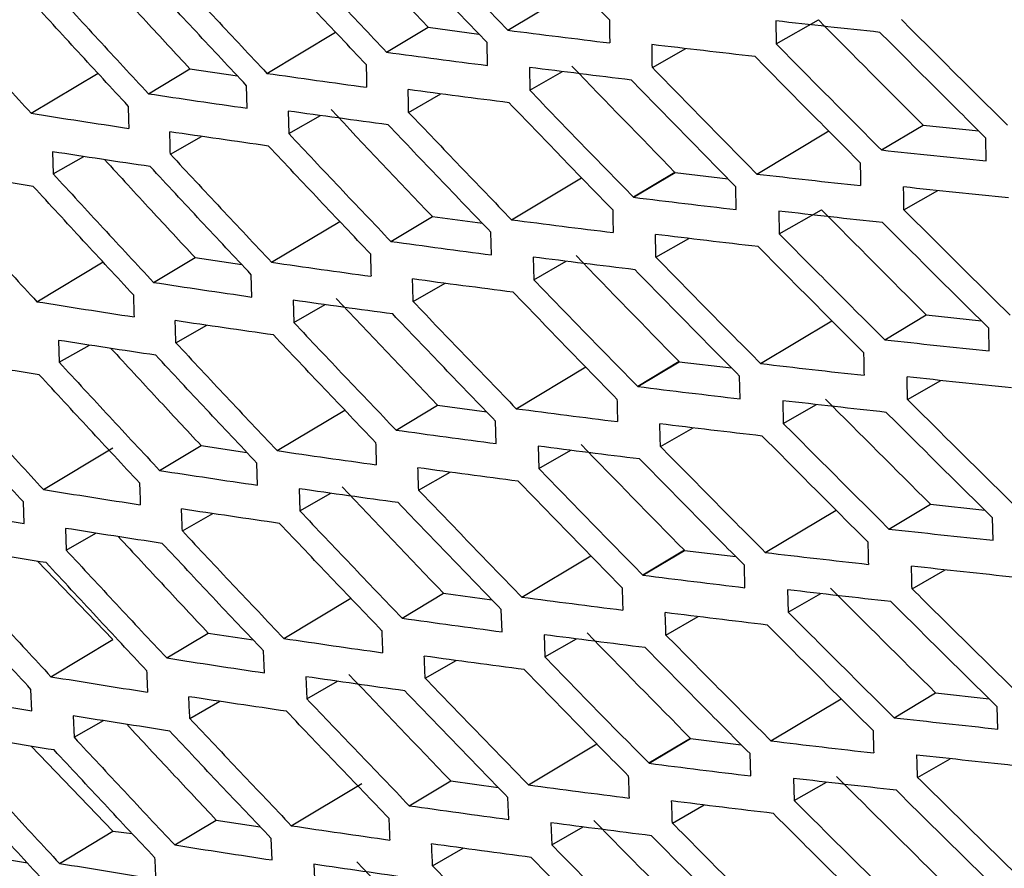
# Model space of a CAD drawing. Header units: millimetres. Extents: x 82 to 1002, y -172 to 1064.
# Tile 136 of 159: x 839.44 to 847.83, y 819.92 to 827.15. Entities that reach past the tile are written whole.
import ezdxf

# ---------------------------------------------------------------- set-up
doc = ezdxf.new("R2010")
doc.units = ezdxf.units.MM

msp = doc.modelspace()

# ---------------------------------------------------------------- linework, layer by layer
at = {"color": 7, "linetype": 'Continuous', "lineweight": 25}
for p, q in [((843.5986, 827.0616), (844.2003, 827.4221)), ((845.8824, 827.1406), (845.885, 826.9448)), ((845.885, 826.9448), (846.2447, 827.1501)), ((841.546, 826.6943), (842.132, 827.0453)), ((842.5667, 826.8746), (842.9201, 827.0863)), ((842.9201, 827.0863), (843.3524, 827.0292)), ((843.4259, 826.7613), (843.4225, 826.9558)), ((844.8301, 826.7438), (845.1139, 826.9058)), ((839.5386, 826.354), (840.1078, 826.6949)), ((840.5367, 826.5207), (840.8903, 826.7325)), ((840.8903, 826.7325), (841.2948, 826.6731)), ((843.7824, 826.7444), (843.786, 826.5497)), ((843.786, 826.5497), (844.0658, 826.7095)), ((841.3773, 826.3972), (841.3729, 826.5892)), ((842.754, 826.3619), (843.0295, 826.5192)), ((841.7289, 826.3728), (841.7334, 826.1805)), ((841.7334, 826.1805), (842.0042, 826.3351)), ((845.7206, 825.8367), (846.3328, 826.2034)), ((846.7823, 826.0415), (847.1357, 826.2532)), ((847.1357, 826.2532), (847.611, 826.2033)), ((840.7243, 826.0057), (840.99, 826.1574)), ((847.6741, 825.9479), (847.6716, 826.1428)), ((839.7213, 826.0262), (839.7267, 825.8374)), ((839.7267, 825.8374), (839.9869, 825.9859)), ((845.0229, 825.8506), (844.6695, 825.6389)), ((844.6698, 825.6388), (845.0232, 825.8505)), ((844.6701, 825.6385), (845.0235, 825.8502)), ((845.0235, 825.8502), (845.4753, 825.7964)), ((843.6304, 825.4475), (844.2277, 825.8054)), ((845.5448, 825.5344), (845.5413, 825.729)), ((846.9735, 825.5318), (847.2613, 825.6962)), ((845.9076, 825.5212), (845.9111, 825.3266)), ((845.9111, 825.3266), (846.2708, 825.532)), ((841.5859, 825.0851), (842.1674, 825.4334)), ((842.6025, 825.2629), (842.9559, 825.4746)), ((842.9559, 825.4746), (843.3819, 825.4177)), ((843.4591, 825.1485), (843.4547, 825.3416)), ((844.8603, 825.128), (845.1413, 825.2884)), ((839.5866, 824.7496), (840.1511, 825.0878)), ((840.5806, 824.9139), (840.9342, 825.1258)), ((840.9342, 825.1258), (841.3319, 825.0666)), ((843.8158, 825.1295), (843.8203, 824.9363)), ((843.8203, 824.9363), (844.0973, 825.0944)), ((841.4185, 824.7894), (841.4132, 824.9796)), ((842.7925, 824.7508), (843.065, 824.9063)), ((841.7706, 824.7624), (841.7761, 824.5717)), ((841.7761, 824.5717), (842.0437, 824.7245)), ((845.7523, 824.2226), (846.3602, 824.5867)), ((846.81, 824.425), (847.1634, 824.6367)), ((847.1634, 824.6367), (847.6327, 824.5867)), ((840.7711, 824.3993), (841.0335, 824.5491)), ((847.6993, 824.3302), (847.6959, 824.5239)), ((839.7712, 824.4202), (839.7776, 824.2333)), ((839.7776, 824.2333), (840.0344, 824.3799)), ((843.6702, 823.8383), (844.2631, 824.1934)), ((845.0587, 824.2389), (844.7053, 824.0272)), ((844.7056, 824.0272), (845.059, 824.2389)), ((844.7059, 824.0268), (845.0593, 824.2385)), ((845.0593, 824.2385), (845.5048, 824.1848)), ((845.578, 823.9216), (845.5736, 824.1148)), ((847.0037, 823.916), (847.2887, 824.0787)), ((842.6464, 823.6561), (842.9999, 823.8678)), ((842.9999, 823.8678), (843.419, 823.8111)), ((845.941, 823.9063), (845.9455, 823.7132)), ((845.9455, 823.7132), (846.2272, 823.874)), ((841.6339, 823.4807), (842.2107, 823.8262)), ((843.5003, 823.5406), (843.495, 823.732)), ((844.8989, 823.5169), (845.1768, 823.6756)), ((839.6427, 823.1501), (840.2352, 823.505)), ((840.6327, 823.312), (840.9863, 823.5239)), ((840.9863, 823.5239), (841.3768, 823.4651)), ((843.8575, 823.5191), (843.863, 823.3275)), ((843.863, 823.3275), (844.1367, 823.4838)), ((841.4677, 823.1864), (841.4615, 823.3747)), ((842.8393, 823.1444), (843.1084, 823.298)), ((841.8206, 823.1565), (841.827, 822.9677)), ((841.827, 822.9677), (842.0912, 823.1185)), ((839.4795, 822.8593), (839.4725, 823.0435)), ((846.8458, 822.8134), (847.1992, 823.0251)), ((847.1992, 823.0251), (847.6621, 822.975)), ((840.8262, 822.7976), (841.085, 822.9454)), ((845.7922, 822.6134), (846.3955, 822.9747)), ((847.7325, 822.7174), (847.7281, 822.9096)), ((839.8295, 822.8188), (839.8368, 822.634)), ((839.8368, 822.634), (840.0899, 822.7785)), ((843.7183, 822.234), (844.3064, 822.5863)), ((845.1027, 822.6322), (844.7492, 822.4204)), ((844.7496, 822.4204), (845.103, 822.6321)), ((844.7499, 822.4201), (845.1033, 822.6318)), ((845.1033, 822.6318), (845.5419, 822.5781)), ((839.5934, 822.5389), (840.2352, 821.8719)), ((845.6192, 822.3137), (845.6138, 822.5052)), ((847.0422, 822.3049), (847.3242, 822.4659)), ((842.6985, 822.0542), (843.052, 822.266)), ((843.052, 822.266), (843.4639, 822.2095)), ((845.9827, 822.2959), (845.9882, 822.1044)), ((845.9882, 822.1044), (846.2667, 822.2634)), ((841.6901, 821.8812), (842.2619, 822.2238)), ((843.5496, 821.9376), (843.5433, 822.1271)), ((844.9457, 821.9105), (845.2202, 822.0673)), ((840.6929, 821.715), (841.0466, 821.9269)), ((841.0466, 821.9269), (841.4294, 821.8685)), ((843.9075, 821.9132), (843.914, 821.7235)), ((839.7069, 821.5555), (840.2352, 821.8719)), ((843.914, 821.7235), (844.1842, 821.8778)), ((841.525, 821.5883), (841.5179, 821.7745)), ((842.8944, 821.5427), (843.1599, 821.6943)), ((841.8789, 821.5551), (841.8862, 821.3684)), ((841.8862, 821.3684), (842.1466, 821.5171)), ((839.5448, 821.2661), (839.5369, 821.448)), ((846.8897, 821.2066), (847.2432, 821.4183)), ((847.2432, 821.4183), (847.6993, 821.3682)), ((840.8895, 821.2007), (841.1444, 821.3462)), ((845.8402, 821.009), (846.4388, 821.3675)), ((847.7737, 821.1094), (847.7684, 821.3)), ((839.8961, 821.2219), (839.9042, 821.0394)), ((839.9042, 821.0394), (840.1533, 821.1816)), ((843.7744, 820.6345), (844.3576, 820.9839)), ((845.1548, 821.0303), (844.8013, 820.8185)), ((844.8016, 820.8185), (845.1551, 821.0302)), ((844.802, 820.8182), (845.1555, 821.0299)), ((845.1555, 821.0299), (845.5868, 820.9764)), ((839.5377, 820.9637), (840.2352, 820.2388)), ((845.6684, 820.7107), (845.6621, 820.9003)), ((847.0891, 820.6985), (847.3676, 820.8575)), ((841.7544, 820.2867), (842.3565, 820.6473)), ((842.7588, 820.4572), (843.1123, 820.669)), ((843.1123, 820.669), (843.5165, 820.6129)), ((846.0327, 820.69), (846.0392, 820.5004)), ((846.0392, 820.5004), (846.3141, 820.6574)), ((843.6068, 820.3395), (843.5997, 820.5269)), ((845.0008, 820.3089), (845.2717, 820.4635)), ((840.7612, 820.1228), (841.115, 820.3347)), ((841.115, 820.3347), (841.4897, 820.277)), ((843.9658, 820.3118), (843.9732, 820.1242)), ((839.7793, 819.9658), (840.2352, 820.2388)), ((840.2352, 820.2388), (840.3987, 820.22)), ((843.9732, 820.1242), (844.2396, 820.2763)), ((841.5902, 819.9951), (841.5823, 820.179)), ((842.9577, 819.9458), (843.2193, 820.0951)), ((839.1629, 820.0276), (839.506, 819.9692)), ((841.9455, 819.9582), (841.9537, 819.7738))]:
    msp.add_line(p, q, dxfattribs=at)
for points, knots in [([(844.4639, 827.1489), (844.3166, 827.3008), (844.0221, 827.6046), (843.7294, 827.9095), (843.5831, 828.062)], [0, 0, 0, 0, 0.49989, 1, 1, 1, 1]), ([(842.7237, 827.9777), (842.8691, 827.8247), (843.1598, 827.5188), (843.4524, 827.214), (843.5986, 827.0616)], [0, 0, 0, 0, 0.500227, 1, 1, 1, 1]), ([(843.4225, 826.9558), (843.2764, 827.1082), (842.9842, 827.4132), (842.6939, 827.7192), (842.5486, 827.8723)], [0, 0, 0, 0, 0.4997582, 1, 1, 1, 1]), ([(841.6991, 827.794), (841.8433, 827.6404), (842.1315, 827.3333), (842.4217, 827.0274), (842.5667, 826.8746)], [0, 0, 0, 0, 0.500333, 1, 1, 1, 1]), ([(842.3921, 826.7693), (842.2473, 826.9222), (841.9575, 827.2282), (841.6696, 827.5353), (841.5255, 827.6889)], [0, 0, 0, 0, 0.499659, 1, 1, 1, 1]), ([(840.6859, 827.6168), (840.8289, 827.4627), (841.1146, 827.1546), (841.4023, 826.8477), (841.546, 826.6943)], [0, 0, 0, 0, 0.500407, 1, 1, 1, 1]), ([(840.1178, 827.571), (840.2507, 827.4261), (840.5074, 827.1462), (840.7657, 826.8671), (840.8903, 826.7325)], [0, 0, 0, 0, 0.5177652, 1, 1, 1, 1]), ([(839.6841, 827.4462), (839.8259, 827.2915), (840.1091, 826.9825), (840.3942, 826.6746), (840.5367, 826.5207)], [0, 0, 0, 0, 0.500451, 1, 1, 1, 1]), ([(841.3729, 826.5892), (841.2294, 826.7426), (840.942, 827.0496), (840.6565, 827.3576), (840.5137, 827.5117)], [0, 0, 0, 0, 0.499589, 1, 1, 1, 1]), ([(838.6938, 827.2821), (838.8343, 827.127), (839.1149, 826.8171), (839.3975, 826.5083), (839.5386, 826.354)], [0, 0, 0, 0, 0.500462, 1, 1, 1, 1]), ([(840.3648, 826.4157), (840.2226, 826.5695), (839.9377, 826.8774), (839.6548, 827.1863), (839.5132, 827.3409)], [0, 0, 0, 0, 0.499553, 1, 1, 1, 1]), ([(846.7693, 827.0432), (846.6209, 827.0592), (846.3244, 827.0912), (846.0297, 827.1242), (845.8824, 827.1406)], [0, 0, 0, 0, 0.500253, 1, 1, 1, 1]), ([(846.9515, 827.1524), (847.1016, 827.0024), (847.4019, 826.702), (847.7041, 826.4029), (847.8553, 826.2532)], [0, 0, 0, 0, 0.499674, 1, 1, 1, 1]), ([(843.5986, 827.0616), (843.7429, 827.0433), (844.0313, 827.0067), (844.3217, 826.9713), (844.4669, 826.9535)], [0, 0, 0, 0, 0.500091, 1, 1, 1, 1]), ([(847.6716, 826.1428), (847.5207, 826.2927), (847.219, 826.5923), (846.9191, 826.893), (846.7693, 827.0432)], [0, 0, 0, 0, 0.500317, 1, 1, 1, 1]), ([(845.705, 826.837), (845.5582, 826.8538), (845.2645, 826.8873), (844.9728, 826.9219), (844.827, 826.9392)], [0, 0, 0, 0, 0.50011, 1, 1, 1, 1]), ([(845.885, 826.9448), (846.034, 826.7941), (846.3322, 826.4924), (846.6322, 826.1919), (846.7823, 826.0415)], [0, 0, 0, 0, 0.499777, 1, 1, 1, 1]), ([(842.5667, 826.8746), (842.7095, 826.8554), (842.9949, 826.8171), (843.2823, 826.7799), (843.4259, 826.7613)], [0, 0, 0, 0, 0.5002353, 1, 1, 1, 1]), ([(846.6009, 825.9327), (846.4511, 826.0832), (846.1515, 826.3841), (845.8538, 826.6861), (845.705, 826.837)], [0, 0, 0, 0, 0.500208, 1, 1, 1, 1]), ([(841.546, 826.6943), (841.6873, 826.6743), (841.9697, 826.6342), (842.254, 826.5953), (842.3961, 826.5759)], [0, 0, 0, 0, 0.50035, 1, 1, 1, 1]), ([(844.6517, 826.6373), (844.5059, 826.655), (844.2152, 826.6901), (843.9264, 826.7264), (843.7824, 826.7444)], [0, 0, 0, 0, 0.501261, 1, 1, 1, 1]), ([(844.8301, 826.7438), (844.978, 826.5924), (845.2739, 826.2894), (845.5717, 825.9876), (845.7206, 825.8367)], [0, 0, 0, 0, 0.499909, 1, 1, 1, 1]), ([(845.5413, 825.729), (845.393, 825.8798), (845.0955, 826.182), (844.7999, 826.4853), (844.6518, 826.6373)], [0, 0, 0, 0, 0.498739, 1, 1, 1, 1]), ([(840.5367, 826.5207), (840.6764, 826.4998), (840.9557, 826.4581), (841.2368, 826.4175), (841.3773, 826.3972)], [0, 0, 0, 0, 0.5004381, 1, 1, 1, 1]), ([(843.6098, 826.4437), (843.4661, 826.4621), (843.1784, 826.4988), (842.8928, 826.5366), (842.7499, 826.5555)], [0, 0, 0, 0, 0.499779, 1, 1, 1, 1]), ([(843.786, 826.5497), (843.9324, 826.398), (844.226, 826.0938), (844.5215, 825.7906), (844.6697, 825.6386)], [0, 0, 0, 0, 0.498566, 1, 1, 1, 1]), ([(844.4921, 825.5323), (844.3446, 825.6839), (844.0496, 825.9872), (843.7564, 826.2915), (843.6098, 826.4437)], [0, 0, 0, 0, 0.499903, 1, 1, 1, 1]), ([(839.5386, 826.354), (839.6768, 826.3323), (839.9528, 826.2889), (840.2308, 826.2466), (840.3697, 826.2254)], [0, 0, 0, 0, 0.500496, 1, 1, 1, 1]), ([(842.5795, 826.2563), (842.4373, 826.2754), (842.1528, 826.3138), (841.8703, 826.3531), (841.7289, 826.3728)], [0, 0, 0, 0, 0.499658, 1, 1, 1, 1]), ([(842.754, 826.3619), (842.8996, 826.2091), (843.1908, 825.9038), (843.4839, 825.5996), (843.6304, 825.4475)], [0, 0, 0, 0, 0.500212, 1, 1, 1, 1]), ([(841.5604, 826.0752), (841.4199, 826.0951), (841.1385, 826.135), (840.8592, 826.1759), (840.7194, 826.1964)], [0, 0, 0, 0, 0.499566, 1, 1, 1, 1]), ([(841.7334, 826.1805), (841.8779, 826.0272), (842.1666, 825.7208), (842.4573, 825.4155), (842.6025, 825.2629)], [0, 0, 0, 0, 0.500314, 1, 1, 1, 1]), ([(843.4547, 825.3416), (843.3084, 825.4937), (843.0157, 825.7981), (842.7249, 826.1035), (842.5795, 826.2563)], [0, 0, 0, 0, 0.499774, 1, 1, 1, 1]), ([(840.5527, 825.9003), (840.4138, 825.921), (840.1357, 825.9624), (839.8595, 826.0049), (839.7213, 826.0261)], [0, 0, 0, 0, 0.4995012, 1, 1, 1, 1]), ([(842.4284, 825.1574), (842.2834, 825.31), (841.9931, 825.6154), (841.7047, 825.9218), (841.5604, 826.0752)], [0, 0, 0, 0, 0.499678, 1, 1, 1, 1]), ([(846.7823, 826.0415), (846.9304, 826.0257), (847.2267, 825.9939), (847.5249, 825.9632), (847.6741, 825.9479)], [0, 0, 0, 0, 0.499654, 1, 1, 1, 1]), ([(840.1635, 825.9592), (840.2957, 825.8156), (840.5518, 825.5374), (840.8095, 825.26), (840.9342, 825.1258)], [0, 0, 0, 0, 0.515904, 1, 1, 1, 1]), ([(840.7243, 826.0057), (840.8676, 825.8519), (841.1538, 825.5445), (841.442, 825.2381), (841.5859, 825.0851)], [0, 0, 0, 0, 0.500387, 1, 1, 1, 1]), ([(839.5562, 825.7317), (839.419, 825.7532), (839.1442, 825.7962), (838.8713, 825.8402), (838.7347, 825.8622)], [0, 0, 0, 0, 0.49947, 1, 1, 1, 1]), ([(841.4132, 824.9796), (841.2694, 825.1327), (840.9816, 825.4391), (840.6957, 825.7465), (840.5526, 825.9003)], [0, 0, 0, 0, 0.499609, 1, 1, 1, 1]), ([(839.7267, 825.8374), (839.8687, 825.6831), (840.1524, 825.3747), (840.4379, 825.0674), (840.5806, 824.9139)], [0, 0, 0, 0, 0.500431, 1, 1, 1, 1]), ([(845.7206, 825.8367), (845.8673, 825.8199), (846.1608, 825.7864), (846.4561, 825.754), (846.6039, 825.7378)], [0, 0, 0, 0, 0.499773, 1, 1, 1, 1]), ([(838.7406, 825.6757), (838.8812, 825.521), (839.1623, 825.2117), (839.4452, 824.9036), (839.5866, 824.7496)], [0, 0, 0, 0, 0.500446, 1, 1, 1, 1]), ([(840.4091, 824.8084), (840.2666, 824.9619), (839.9814, 825.2692), (839.698, 825.5775), (839.5562, 825.7317)], [0, 0, 0, 0, 0.499572, 1, 1, 1, 1]), ([(847.8634, 825.633), (847.714, 825.6484), (847.4154, 825.6791), (847.1186, 825.7108), (846.9704, 825.7267)], [0, 0, 0, 0, 0.500355, 1, 1, 1, 1]), ([(844.6698, 825.6385), (844.8156, 825.6208), (845.1063, 825.5856), (845.3989, 825.5514), (845.5448, 825.5344)], [0, 0, 0, 0, 0.501434, 1, 1, 1, 1]), ([(846.7919, 825.4227), (846.644, 825.4389), (846.3482, 825.4712), (846.0544, 825.5045), (845.9076, 825.5212)], [0, 0, 0, 0, 0.500242, 1, 1, 1, 1]), ([(846.9734, 825.5319), (847.1238, 825.3821), (847.4247, 825.0823), (847.7274, 824.7837), (847.8789, 824.6343)], [0, 0, 0, 0, 0.499665, 1, 1, 1, 1]), ([(843.6304, 825.4475), (843.7742, 825.429), (844.0618, 825.3921), (844.3513, 825.3562), (844.4961, 825.3383)], [0, 0, 0, 0, 0.500106, 1, 1, 1, 1]), ([(847.6959, 824.5239), (847.5447, 824.6735), (847.2424, 824.9726), (846.942, 825.2727), (846.7919, 825.4227)], [0, 0, 0, 0, 0.500326, 1, 1, 1, 1]), ([(842.6025, 825.2629), (842.7449, 825.2435), (843.0294, 825.2048), (843.3159, 825.1673), (843.4591, 825.1485)], [0, 0, 0, 0, 0.500253, 1, 1, 1, 1]), ([(845.7318, 825.2188), (845.5853, 825.2357), (845.2925, 825.2696), (845.0017, 825.3046), (844.8563, 825.3221)], [0, 0, 0, 0, 0.500097, 1, 1, 1, 1]), ([(845.9111, 825.3266), (846.0604, 825.1761), (846.3591, 824.875), (846.6596, 824.5751), (846.81, 824.425)], [0, 0, 0, 0, 0.499765, 1, 1, 1, 1]), ([(846.6292, 824.3161), (846.4791, 824.4663), (846.179, 824.7667), (845.8808, 825.0681), (845.7318, 825.2188)], [0, 0, 0, 0, 0.500221, 1, 1, 1, 1]), ([(841.5859, 825.0851), (841.7268, 825.0649), (842.0083, 825.0245), (842.2917, 824.9852), (842.4333, 824.9656)], [0, 0, 0, 0, 0.5003702, 1, 1, 1, 1]), ([(844.6825, 825.0214), (844.5372, 825.0392), (844.2473, 825.0747), (843.9594, 825.1113), (843.8158, 825.1295)], [0, 0, 0, 0, 0.501238, 1, 1, 1, 1]), ([(844.8603, 825.128), (845.0085, 824.9768), (845.3049, 824.6745), (845.6032, 824.3732), (845.7523, 824.2226)], [0, 0, 0, 0, 0.499894, 1, 1, 1, 1]), ([(845.5736, 824.1148), (845.425, 824.2652), (845.1271, 824.5669), (844.831, 824.8696), (844.6826, 825.0213)], [0, 0, 0, 0, 0.4987621, 1, 1, 1, 1]), ([(843.6447, 824.83), (843.5014, 824.8485), (843.2147, 824.8856), (842.9299, 824.9238), (842.7874, 824.9428)], [0, 0, 0, 0, 0.499761, 1, 1, 1, 1]), ([(843.8203, 824.9363), (843.967, 824.7849), (844.2611, 824.4812), (844.5571, 824.1787), (844.7056, 824.0269)], [0, 0, 0, 0, 0.498517, 1, 1, 1, 1]), ([(840.5806, 824.9139), (840.7199, 824.8929), (840.9983, 824.8508), (841.2785, 824.8098), (841.4185, 824.7894)], [0, 0, 0, 0, 0.500458, 1, 1, 1, 1]), ([(839.5866, 824.7496), (839.7243, 824.7277), (839.9994, 824.684), (840.2765, 824.6413), (840.4149, 824.62)], [0, 0, 0, 0, 0.500514, 1, 1, 1, 1]), ([(842.6184, 824.6448), (842.4767, 824.6642), (842.1931, 824.7028), (841.9115, 824.7425), (841.7706, 824.7624)], [0, 0, 0, 0, 0.499638, 1, 1, 1, 1]), ([(842.7925, 824.7508), (842.9383, 824.5983), (843.23, 824.2936), (843.5235, 823.9901), (843.6702, 823.8383)], [0, 0, 0, 0, 0.500192, 1, 1, 1, 1]), ([(844.5284, 823.9203), (844.3807, 824.0717), (844.0852, 824.3743), (843.7915, 824.6781), (843.6447, 824.83)], [0, 0, 0, 0, 0.4999215, 1, 1, 1, 1]), ([(841.6035, 824.466), (841.4634, 824.4861), (841.183, 824.5263), (840.9045, 824.5676), (840.7652, 824.5882)], [0, 0, 0, 0, 0.4995461, 1, 1, 1, 1]), ([(843.495, 823.732), (843.3485, 823.8838), (843.0554, 824.1875), (842.7641, 824.4924), (842.6184, 824.6448)], [0, 0, 0, 0, 0.499794, 1, 1, 1, 1]), ([(841.7761, 824.5717), (841.9207, 824.4188), (842.2099, 824.113), (842.501, 823.8084), (842.6464, 823.6561)], [0, 0, 0, 0, 0.500295, 1, 1, 1, 1]), ([(840.5998, 824.2934), (840.4614, 824.3142), (840.1842, 824.356), (839.909, 824.3988), (839.7712, 824.4202)], [0, 0, 0, 0, 0.499484, 1, 1, 1, 1]), ([(842.4727, 823.5501), (842.3275, 823.7024), (842.0368, 824.0072), (841.7479, 824.313), (841.6035, 824.466)], [0, 0, 0, 0, 0.499697, 1, 1, 1, 1]), ([(846.81, 824.425), (846.9576, 824.4089), (847.2531, 824.3767), (847.5505, 824.3457), (847.6993, 824.3302)], [0, 0, 0, 0, 0.499667, 1, 1, 1, 1]), ([(840.2178, 824.3518), (840.3491, 824.2098), (840.6045, 823.9334), (840.8614, 823.6578), (840.9863, 823.5239)], [0, 0, 0, 0, 0.513848, 1, 1, 1, 1]), ([(840.7711, 824.3993), (840.9145, 824.2458), (841.2012, 823.9391), (841.4897, 823.6334), (841.6339, 823.4807)], [0, 0, 0, 0, 0.500371, 1, 1, 1, 1]), ([(839.6074, 824.1271), (839.4706, 824.1487), (839.1968, 824.192), (838.9249, 824.2364), (838.7888, 824.2585)], [0, 0, 0, 0, 0.499455, 1, 1, 1, 1]), ([(841.4615, 823.3747), (841.3175, 823.5275), (841.0294, 823.8332), (840.743, 824.1399), (840.5998, 824.2934)], [0, 0, 0, 0, 0.499625, 1, 1, 1, 1]), ([(839.7776, 824.2333), (839.9198, 824.0794), (840.2038, 823.7718), (840.4898, 823.4652), (840.6327, 823.312)], [0, 0, 0, 0, 0.500418, 1, 1, 1, 1]), ([(845.7523, 824.2226), (845.8986, 824.2056), (846.1912, 824.1717), (846.4858, 824.1389), (846.6331, 824.1225)], [0, 0, 0, 0, 0.499788, 1, 1, 1, 1]), ([(840.4615, 823.2059), (840.3188, 823.359), (840.0332, 823.6656), (839.7494, 823.9732), (839.6074, 824.1271)], [0, 0, 0, 0, 0.499584, 1, 1, 1, 1]), ([(847.8901, 824.0148), (847.7411, 824.0303), (847.4434, 824.0613), (847.1475, 824.0934), (846.9996, 824.1095)], [0, 0, 0, 0, 0.50034, 1, 1, 1, 1]), ([(838.7956, 824.074), (838.9364, 823.9196), (839.2178, 823.6112), (839.5011, 823.3037), (839.6427, 823.1501)], [0, 0, 0, 0, 0.500436, 1, 1, 1, 1]), ([(844.7057, 824.0269), (844.851, 824.009), (845.1408, 823.9734), (845.4325, 823.9388), (845.578, 823.9216)], [0, 0, 0, 0, 0.501483, 1, 1, 1, 1]), ([(839.4725, 823.0435), (839.3312, 823.197), (839.0482, 823.5044), (838.767, 823.8127), (838.6263, 823.967)], [0, 0, 0, 0, 0.49957, 1, 1, 1, 1]), ([(847.0037, 823.916), (847.1543, 823.7665), (847.4557, 823.4673), (847.7589, 823.1693), (847.9106, 823.0202)], [0, 0, 0, 0, 0.49965, 1, 1, 1, 1]), ([(843.6702, 823.8383), (843.8136, 823.8196), (844.1004, 823.7823), (844.389, 823.7461), (844.5333, 823.7279)], [0, 0, 0, 0, 0.500126, 1, 1, 1, 1]), ([(846.8227, 823.8067), (846.6752, 823.8231), (846.3804, 823.8557), (846.0874, 823.8894), (845.941, 823.9063)], [0, 0, 0, 0, 0.500226, 1, 1, 1, 1]), ([(847.7281, 822.9096), (847.5767, 823.0589), (847.2739, 823.3574), (846.9731, 823.657), (846.8227, 823.8067)], [0, 0, 0, 0, 0.500342, 1, 1, 1, 1]), ([(845.7667, 823.6051), (845.6207, 823.6222), (845.3288, 823.6564), (845.0388, 823.6917), (844.8938, 823.7094)], [0, 0, 0, 0, 0.500078, 1, 1, 1, 1]), ([(845.9455, 823.7132), (846.095, 823.563), (846.3942, 823.2625), (846.6952, 822.9631), (846.8458, 822.8134)], [0, 0, 0, 0, 0.499747, 1, 1, 1, 1]), ([(842.6464, 823.6561), (842.7884, 823.6366), (843.072, 823.5975), (843.3576, 823.5596), (843.5003, 823.5406)], [0, 0, 0, 0, 0.500272, 1, 1, 1, 1]), ([(846.6654, 822.7042), (846.5151, 822.8541), (846.2146, 823.1539), (845.9159, 823.4547), (845.7667, 823.6051)], [0, 0, 0, 0, 0.500239, 1, 1, 1, 1]), ([(844.7215, 823.4099), (844.5766, 823.4279), (844.2877, 823.4638), (844.0007, 823.5007), (843.8575, 823.5191)], [0, 0, 0, 0, 0.501197, 1, 1, 1, 1]), ([(844.8989, 823.5169), (845.0472, 823.3661), (845.3441, 823.0643), (845.6428, 822.7637), (845.7922, 822.6134)], [0, 0, 0, 0, 0.4998739, 1, 1, 1, 1]), ([(841.6339, 823.4807), (841.7743, 823.4603), (842.0549, 823.4196), (842.3374, 823.3799), (842.4785, 823.3601)], [0, 0, 0, 0, 0.500387, 1, 1, 1, 1]), ([(845.6138, 822.5052), (845.465, 822.6553), (845.1667, 822.9563), (844.8702, 823.2584), (844.7216, 823.4099)], [0, 0, 0, 0, 0.498803, 1, 1, 1, 1]), ([(843.6877, 823.2208), (843.5449, 823.2395), (843.2591, 823.277), (842.9753, 823.3154), (842.8333, 823.3347)], [0, 0, 0, 0, 0.499742, 1, 1, 1, 1]), ([(843.863, 823.3275), (844.0098, 823.1765), (844.3044, 822.8735), (844.6008, 822.5716), (844.7495, 822.4202)], [0, 0, 0, 0, 0.498481, 1, 1, 1, 1]), ([(840.6327, 823.312), (840.7715, 823.2908), (841.0489, 823.2483), (841.3282, 823.207), (841.4677, 823.1864)], [0, 0, 0, 0, 0.500473, 1, 1, 1, 1]), ([(842.6656, 823.0379), (842.5244, 823.0574), (842.2417, 823.0964), (841.961, 823.1364), (841.8206, 823.1565)], [0, 0, 0, 0, 0.4996216, 1, 1, 1, 1]), ([(844.5727, 822.3131), (844.4248, 822.4641), (844.1288, 822.7661), (843.8348, 823.0693), (843.6877, 823.2208)], [0, 0, 0, 0, 0.4999401, 1, 1, 1, 1]), ([(839.6427, 823.1501), (839.7799, 823.128), (840.0541, 823.0839), (840.3302, 823.0409), (840.4681, 823.0194)], [0, 0, 0, 0, 0.500527, 1, 1, 1, 1]), ([(842.8393, 823.1444), (842.9853, 822.9923), (843.2774, 822.6883), (843.5713, 822.3854), (843.7183, 822.234)], [0, 0, 0, 0, 0.500176, 1, 1, 1, 1]), ([(838.664, 822.9949), (838.7996, 822.972), (839.0705, 822.9263), (839.3433, 822.8816), (839.4795, 822.8593)], [0, 0, 0, 0, 0.500549, 1, 1, 1, 1]), ([(843.5433, 822.1271), (843.3966, 822.2786), (843.1031, 822.5816), (842.8114, 822.8858), (842.6656, 823.0379)], [0, 0, 0, 0, 0.4998097, 1, 1, 1, 1]), ([(841.6547, 822.8613), (841.5151, 822.8816), (841.2357, 822.9222), (840.9582, 822.9637), (840.8193, 822.9846)], [0, 0, 0, 0, 0.499532, 1, 1, 1, 1]), ([(841.827, 822.9677), (841.9719, 822.8151), (842.2614, 822.51), (842.5529, 822.2061), (842.6985, 822.0542)], [0, 0, 0, 0, 0.5002819, 1, 1, 1, 1]), ([(842.525, 821.9476), (842.3796, 822.0995), (842.0885, 822.4036), (841.7993, 822.7087), (841.6547, 822.8613)], [0, 0, 0, 0, 0.499709, 1, 1, 1, 1]), ([(840.6551, 822.691), (840.5172, 822.712), (840.241, 822.7541), (839.9668, 822.7972), (839.8295, 822.8188)], [0, 0, 0, 0, 0.499472, 1, 1, 1, 1]), ([(840.2807, 822.7489), (840.4109, 822.6085), (840.6655, 822.3341), (840.9215, 822.0605), (841.0466, 821.9269)], [0, 0, 0, 0, 0.51159, 1, 1, 1, 1]), ([(840.8262, 822.7976), (840.9698, 822.6445), (841.2568, 822.3385), (841.5457, 822.0336), (841.6901, 821.8812)], [0, 0, 0, 0, 0.5003605, 1, 1, 1, 1]), ([(846.8458, 822.8134), (846.993, 822.7971), (847.2876, 822.7645), (847.5841, 822.7331), (847.7325, 822.7174)], [0, 0, 0, 0, 0.499686, 1, 1, 1, 1]), ([(839.6668, 822.5269), (839.5305, 822.5488), (839.2577, 822.5924), (838.9868, 822.637), (838.8512, 822.6594)], [0, 0, 0, 0, 0.499445, 1, 1, 1, 1]), ([(841.5179, 821.7745), (841.3737, 821.9269), (841.0852, 822.2319), (840.7985, 822.5379), (840.6551, 822.691)], [0, 0, 0, 0, 0.499634, 1, 1, 1, 1]), ([(839.8368, 822.634), (839.9791, 822.4805), (840.2635, 822.1736), (840.5498, 821.8678), (840.6929, 821.715)], [0, 0, 0, 0, 0.500411, 1, 1, 1, 1]), ([(845.7922, 822.6134), (845.938, 822.5962), (846.2298, 822.5619), (846.5234, 822.5288), (846.6703, 822.5122)], [0, 0, 0, 0, 0.499808, 1, 1, 1, 1]), ([(840.5218, 821.608), (840.379, 821.7608), (840.093, 822.0666), (839.8089, 822.3734), (839.6668, 822.5269)], [0, 0, 0, 0, 0.499591, 1, 1, 1, 1]), ([(847.925, 822.401), (847.7765, 822.4168), (847.4796, 822.4482), (847.1846, 822.4806), (847.0372, 822.4968)], [0, 0, 0, 0, 0.500321, 1, 1, 1, 1]), ([(838.8588, 822.477), (838.9998, 822.323), (839.2816, 822.0154), (839.5652, 821.7087), (839.7069, 821.5555)], [0, 0, 0, 0, 0.500432, 1, 1, 1, 1]), ([(844.7496, 822.4201), (844.8945, 822.402), (845.1834, 822.366), (845.4742, 822.3311), (845.6192, 822.3137)], [0, 0, 0, 0, 0.501519, 1, 1, 1, 1]), ([(839.5369, 821.448), (839.3954, 821.6011), (839.1121, 821.9077), (838.8307, 822.2152), (838.6898, 822.3692)], [0, 0, 0, 0, 0.499573, 1, 1, 1, 1]), ([(843.7183, 822.234), (843.8612, 822.2151), (844.147, 822.1774), (844.4347, 822.1408), (844.5785, 822.1225)], [0, 0, 0, 0, 0.500143, 1, 1, 1, 1]), ([(846.8617, 822.1953), (846.7147, 822.2118), (846.4207, 822.2448), (846.1287, 822.2789), (845.9827, 822.2959)], [0, 0, 0, 0, 0.500206, 1, 1, 1, 1]), ([(847.0422, 822.3049), (847.193, 822.1557), (847.4949, 821.8572), (847.7985, 821.5598), (847.9505, 821.4109)], [0, 0, 0, 0, 0.49963, 1, 1, 1, 1]), ([(847.7684, 821.3), (847.6167, 821.449), (847.3136, 821.7469), (847.0122, 822.0459), (846.8617, 822.1953)], [0, 0, 0, 0, 0.500362, 1, 1, 1, 1]), ([(845.8097, 821.9959), (845.6642, 822.0132), (845.3732, 822.0478), (845.0842, 822.0834), (844.9397, 822.1012)], [0, 0, 0, 0, 0.50006, 1, 1, 1, 1]), ([(845.9882, 822.1044), (846.1379, 821.9546), (846.4375, 821.6547), (846.7389, 821.356), (846.8897, 821.2066)], [0, 0, 0, 0, 0.499728, 1, 1, 1, 1]), ([(842.6985, 822.0542), (842.84, 822.0345), (843.1227, 821.9951), (843.4073, 821.9568), (843.5496, 821.9376)], [0, 0, 0, 0, 0.500287, 1, 1, 1, 1]), ([(846.7097, 821.0969), (846.5592, 821.2465), (846.2582, 821.5456), (845.9592, 821.8459), (845.8097, 821.9959)], [0, 0, 0, 0, 0.5002581, 1, 1, 1, 1]), ([(844.7686, 821.803), (844.6243, 821.8211), (844.3363, 821.8574), (844.0502, 821.8946), (843.9075, 821.9132)], [0, 0, 0, 0, 0.501144, 1, 1, 1, 1]), ([(844.9457, 821.9105), (845.0943, 821.76), (845.3915, 821.459), (845.6906, 821.159), (845.8402, 821.009)], [0, 0, 0, 0, 0.499857, 1, 1, 1, 1]), ([(841.6901, 821.8812), (841.83, 821.8607), (842.1096, 821.8196), (842.3911, 821.7796), (842.5317, 821.7596)], [0, 0, 0, 0, 0.5004, 1, 1, 1, 1]), ([(843.739, 821.6162), (843.5966, 821.6351), (843.3118, 821.6728), (843.029, 821.7116), (842.8874, 821.731)], [0, 0, 0, 0, 0.499728, 1, 1, 1, 1]), ([(845.6621, 820.9003), (845.5131, 821.0501), (845.2144, 821.3505), (844.9175, 821.6519), (844.7687, 821.8029)], [0, 0, 0, 0, 0.498856, 1, 1, 1, 1]), ([(840.6929, 821.715), (840.8312, 821.6936), (841.1076, 821.6508), (841.3859, 821.6091), (841.525, 821.5883)], [0, 0, 0, 0, 0.500483, 1, 1, 1, 1]), ([(843.914, 821.7235), (844.061, 821.5728), (844.3559, 821.2705), (844.6527, 820.9693), (844.8016, 820.8183)], [0, 0, 0, 0, 0.498463, 1, 1, 1, 1]), ([(844.625, 820.7105), (844.4769, 820.8612), (844.1806, 821.1625), (843.8862, 821.465), (843.739, 821.6162)], [0, 0, 0, 0, 0.499953, 1, 1, 1, 1]), ([(839.7069, 821.5555), (839.8437, 821.5333), (840.1169, 821.4888), (840.3919, 821.4454), (840.5293, 821.4238)], [0, 0, 0, 0, 0.500535, 1, 1, 1, 1]), ([(842.7209, 821.4355), (842.5802, 821.4552), (842.2985, 821.4945), (842.0188, 821.5349), (841.8789, 821.5551)], [0, 0, 0, 0, 0.49961, 1, 1, 1, 1]), ([(842.8944, 821.5427), (843.0406, 821.391), (843.333, 821.0877), (843.6273, 820.7856), (843.7744, 820.6345)], [0, 0, 0, 0, 0.500165, 1, 1, 1, 1]), ([(838.7323, 821.4027), (838.8674, 821.3797), (839.1373, 821.3336), (839.409, 821.2885), (839.5448, 821.2661)], [0, 0, 0, 0, 0.500554, 1, 1, 1, 1]), ([(843.5997, 820.5269), (843.4528, 820.678), (843.1589, 820.9804), (842.8669, 821.2838), (842.7209, 821.4355)], [0, 0, 0, 0, 0.499819, 1, 1, 1, 1]), ([(841.7141, 821.2612), (841.575, 821.2817), (841.2966, 821.3225), (841.0201, 821.3644), (840.8817, 821.3854)], [0, 0, 0, 0, 0.499523, 1, 1, 1, 1]), ([(841.8862, 821.3684), (842.0312, 821.2162), (842.3212, 820.9119), (842.6129, 820.6087), (842.7588, 820.4572)], [0, 0, 0, 0, 0.500274, 1, 1, 1, 1]), ([(842.5854, 820.3497), (842.4398, 820.5013), (842.1484, 820.8046), (841.8589, 821.109), (841.7141, 821.2612)], [0, 0, 0, 0, 0.499716, 1, 1, 1, 1]), ([(840.7186, 821.0931), (840.5812, 821.1143), (840.306, 821.1568), (840.0328, 821.2002), (839.8961, 821.2219)], [0, 0, 0, 0, 0.499466, 1, 1, 1, 1]), ([(840.3522, 821.1505), (840.4812, 821.0119), (840.7348, 820.7395), (840.9898, 820.468), (841.115, 820.3347)], [0, 0, 0, 0, 0.509122, 1, 1, 1, 1]), ([(840.8895, 821.2007), (841.0333, 821.048), (841.3206, 820.7428), (841.6098, 820.4386), (841.7544, 820.2867)], [0, 0, 0, 0, 0.500356, 1, 1, 1, 1]), ([(846.8897, 821.2066), (847.0365, 821.1901), (847.3302, 821.1572), (847.6258, 821.1254), (847.7737, 821.1094)], [0, 0, 0, 0, 0.499705, 1, 1, 1, 1]), ([(839.7344, 820.9314), (839.5986, 820.9533), (839.3269, 820.9973), (839.057, 821.0423), (838.9219, 821.0647)], [0, 0, 0, 0, 0.499441, 1, 1, 1, 1]), ([(841.5823, 820.179), (841.4379, 820.331), (841.1491, 820.6352), (840.8622, 820.9404), (840.7186, 821.0931)], [0, 0, 0, 0, 0.499638, 1, 1, 1, 1]), ([(839.9042, 821.0394), (840.0467, 820.8863), (840.3314, 820.5802), (840.618, 820.2752), (840.7612, 820.1228)], [0, 0, 0, 0, 0.50041, 1, 1, 1, 1]), ([(845.8402, 821.009), (845.9856, 820.9917), (846.2764, 820.957), (846.5691, 820.9235), (846.7155, 820.9067)], [0, 0, 0, 0, 0.4998245, 1, 1, 1, 1]), ([(840.5902, 820.0149), (840.4472, 820.1672), (840.161, 820.4723), (839.8767, 820.7783), (839.7344, 820.9314)], [0, 0, 0, 0, 0.499591, 1, 1, 1, 1]), ([(838.9304, 820.8848), (839.0716, 820.7312), (839.3536, 820.4244), (839.6375, 820.1185), (839.7793, 819.9658)], [0, 0, 0, 0, 0.500434, 1, 1, 1, 1]), ([(844.8017, 820.8182), (844.9461, 820.8), (845.2341, 820.7636), (845.5239, 820.7283), (845.6684, 820.7107)], [0, 0, 0, 0, 0.501537, 1, 1, 1, 1]), ([(847.968, 820.7919), (847.82, 820.8077), (847.5241, 820.8395), (847.23, 820.8723), (847.0831, 820.8887)], [0, 0, 0, 0, 0.500303, 1, 1, 1, 1]), ([(839.6093, 819.8571), (839.4677, 820.0099), (839.1842, 820.3157), (838.9024, 820.6224), (838.7615, 820.7759)], [0, 0, 0, 0, 0.499571, 1, 1, 1, 1]), ([(846.9088, 820.5884), (846.7623, 820.6051), (846.4693, 820.6384), (846.1782, 820.6728), (846.0327, 820.69)], [0, 0, 0, 0, 0.50019, 1, 1, 1, 1]), ([(847.0891, 820.6985), (847.2401, 820.5497), (847.5423, 820.2518), (847.8464, 819.9551), (847.9985, 819.8066)], [0, 0, 0, 0, 0.499613, 1, 1, 1, 1]), ([(843.7744, 820.6345), (843.9169, 820.6155), (844.2017, 820.5774), (844.4884, 820.5404), (844.6317, 820.5219)], [0, 0, 0, 0, 0.5001543, 1, 1, 1, 1]), ([(847.8166, 819.6951), (847.6648, 819.8438), (847.3613, 820.141), (847.0596, 820.4393), (846.9088, 820.5884)], [0, 0, 0, 0, 0.500378, 1, 1, 1, 1]), ([(845.8609, 820.3912), (845.7159, 820.4087), (845.4259, 820.4436), (845.1379, 820.4796), (844.9939, 820.4976)], [0, 0, 0, 0, 0.500047, 1, 1, 1, 1]), ([(846.0392, 820.5004), (846.1891, 820.3509), (846.489, 820.0518), (846.7908, 819.7538), (846.9418, 819.6047)], [0, 0, 0, 0, 0.499714, 1, 1, 1, 1]), ([(842.7588, 820.4572), (842.8997, 820.4373), (843.1814, 820.3975), (843.4651, 820.3588), (843.6068, 820.3395)], [0, 0, 0, 0, 0.500296, 1, 1, 1, 1]), ([(846.762, 819.4944), (846.6113, 819.6436), (846.31, 819.942), (846.0106, 820.2416), (845.8609, 820.3912)], [0, 0, 0, 0, 0.500272, 1, 1, 1, 1]), ([(844.8239, 820.2006), (844.6801, 820.2189), (844.3931, 820.2555), (844.108, 820.2931), (843.9658, 820.3118)], [0, 0, 0, 0, 0.501086, 1, 1, 1, 1]), ([(845.0008, 820.3089), (845.1495, 820.1588), (845.4471, 819.8584), (845.7466, 819.5592), (845.8964, 819.4096)], [0, 0, 0, 0, 0.499846, 1, 1, 1, 1]), ([(841.7544, 820.2867), (841.8938, 820.2659), (842.1723, 820.2244), (842.4528, 820.1841), (842.593, 820.1639)], [0, 0, 0, 0, 0.5004065, 1, 1, 1, 1]), ([(845.7185, 819.3001), (845.5693, 819.4495), (845.2702, 819.7492), (844.973, 820.0499), (844.824, 820.2006)], [0, 0, 0, 0, 0.498914, 1, 1, 1, 1]), ([(840.7612, 820.1228), (840.899, 820.1012), (841.1744, 820.0581), (841.4517, 820.0161), (841.5902, 819.9951)], [0, 0, 0, 0, 0.500487, 1, 1, 1, 1]), ([(843.7984, 820.0161), (843.6566, 820.0351), (843.3728, 820.0732), (843.0909, 820.1124), (842.9499, 820.1319)], [0, 0, 0, 0, 0.4997202, 1, 1, 1, 1]), ([(843.9732, 820.1242), (844.1204, 819.9739), (844.4157, 819.6724), (844.7128, 819.3719), (844.8618, 819.2212)], [0, 0, 0, 0, 0.498458, 1, 1, 1, 1]), ([(844.6854, 819.1127), (844.5371, 819.263), (844.2405, 819.5636), (843.9458, 819.8652), (843.7984, 820.0161)], [0, 0, 0, 0, 0.4999601, 1, 1, 1, 1]), ([(839.7793, 819.9658), (839.9156, 819.9434), (840.1877, 819.8986), (840.4617, 819.8549), (840.5986, 819.833)], [0, 0, 0, 0, 0.500536, 1, 1, 1, 1]), ([(842.7844, 819.8377), (842.6442, 819.8575), (842.3636, 819.8972), (842.0849, 819.9379), (841.9455, 819.9582)], [0, 0, 0, 0, 0.499605, 1, 1, 1, 1]), ([(842.9577, 819.9458), (843.1041, 819.7945), (843.3969, 819.492), (843.6915, 819.1906), (843.8387, 819.0399)], [0, 0, 0, 0, 0.50016, 1, 1, 1, 1])]:
    msp.add_open_spline(points, degree=3, knots=knots, dxfattribs=at)
for points in [[(842.0586, 827.9992), (842.3446, 827.6943), (842.6318, 827.3899), (842.9201, 827.0863)], [(844.464, 827.1489), (844.465, 827.0838), (844.466, 827.0187), (844.467, 826.9536)], [(846.2447, 827.1501), (846.5406, 826.8505), (846.8376, 826.5515), (847.1357, 826.2532)], [(844.8302, 826.7439), (844.8292, 826.809), (844.8281, 826.8742), (844.8271, 826.9393)], [(842.3923, 826.7694), (842.3935, 826.7049), (842.3949, 826.6404), (842.3962, 826.576)], [(844.1455, 826.755), (844.4368, 826.4529), (844.7293, 826.1514), (845.0229, 825.8506)], [(842.7541, 826.3619), (842.7527, 826.4265), (842.7514, 826.491), (842.75, 826.5556)], [(840.3649, 826.4157), (840.3665, 826.3523), (840.3681, 826.2889), (840.3698, 826.2255)], [(842.093, 826.3858), (842.3795, 826.0814), (842.6671, 825.7777), (842.9559, 825.4746)], [(840.7244, 826.0058), (840.7228, 826.0693), (840.7211, 826.1329), (840.7195, 826.1964)], [(846.601, 825.9328), (846.602, 825.8678), (846.603, 825.8028), (846.604, 825.7379)], [(845.0232, 825.8505), (845.0231, 825.8505), (845.023, 825.8505), (845.0229, 825.8506)], [(845.0235, 825.8502), (845.0234, 825.8503), (845.0233, 825.8504), (845.0232, 825.8505)], [(846.9736, 825.5319), (846.9725, 825.5969), (846.9715, 825.6618), (846.9705, 825.7267)], [(844.4923, 825.5323), (844.4936, 825.4677), (844.4949, 825.403), (844.4962, 825.3384)], [(846.2708, 825.532), (846.5672, 825.2329), (846.8648, 824.9345), (847.1634, 824.6367)], [(844.8605, 825.1281), (844.8591, 825.1928), (844.8577, 825.2575), (844.8564, 825.3222)], [(842.4285, 825.1575), (842.4301, 825.0935), (842.4318, 825.0296), (842.4334, 824.9656)], [(844.1799, 825.1415), (844.4717, 824.84), (844.7646, 824.5391), (845.0587, 824.2389)], [(842.7926, 824.7508), (842.7909, 824.8149), (842.7892, 824.8789), (842.7876, 824.9429)], [(840.4092, 824.8085), (840.4111, 824.7457), (840.413, 824.6828), (840.415, 824.62)], [(842.1357, 824.777), (842.4226, 824.4733), (842.7107, 824.1703), (842.9999, 823.8678)], [(840.7712, 824.3994), (840.7692, 824.4623), (840.7672, 824.5253), (840.7653, 824.5883)], [(846.6293, 824.3162), (846.6306, 824.2516), (846.6319, 824.1871), (846.6332, 824.1226)], [(845.059, 824.2389), (845.0589, 824.2389), (845.0588, 824.2389), (845.0587, 824.2389)], [(845.0593, 824.2385), (845.0592, 824.2386), (845.0591, 824.2388), (845.059, 824.2389)], [(847.0038, 823.9161), (847.0024, 823.9806), (847.0011, 824.0451), (846.9997, 824.1096)], [(844.5285, 823.9204), (844.5301, 823.8563), (844.5318, 823.7921), (844.5334, 823.728)], [(846.3052, 823.9185), (846.6021, 823.62), (846.9001, 823.3222), (847.1992, 823.0251)], [(844.899, 823.517), (844.8973, 823.5811), (844.8956, 823.6453), (844.8939, 823.7095)], [(842.4728, 823.5502), (842.4747, 823.4869), (842.4767, 823.4235), (842.4786, 823.3602)], [(844.2226, 823.5328), (844.5148, 823.232), (844.8082, 822.9317), (845.1027, 822.6322)], [(842.8394, 823.1444), (842.8374, 823.2079), (842.8354, 823.2713), (842.8334, 823.3348)], [(840.4616, 823.2059), (840.4637, 823.1438), (840.4659, 823.0816), (840.4682, 823.0195)], [(842.1867, 823.173), (842.474, 822.87), (842.7624, 822.5677), (843.052, 822.266)], [(840.8263, 822.7977), (840.8239, 822.86), (840.8217, 822.9223), (840.8194, 822.9846)], [(846.6655, 822.7043), (846.6671, 822.6402), (846.6688, 822.5762), (846.6704, 822.5123)], [(845.103, 822.6321), (845.1029, 822.6321), (845.1028, 822.6321), (845.1027, 822.6322)], [(845.1033, 822.6318), (845.1032, 822.6319), (845.1031, 822.632), (845.103, 822.6321)], [(847.0423, 822.305), (847.0407, 822.369), (847.039, 822.4329), (847.0373, 822.4969)], [(844.5728, 822.3132), (844.5747, 822.2496), (844.5767, 822.1861), (844.5786, 822.1226)], [(846.348, 822.3098), (846.6453, 822.012), (846.9437, 821.7148), (847.2432, 821.4183)], [(844.9458, 821.9106), (844.9438, 821.9742), (844.9418, 822.0378), (844.9398, 822.1013)], [(842.5252, 821.9477), (842.5274, 821.885), (842.5296, 821.8223), (842.5318, 821.7596)], [(844.2736, 821.9288), (844.5662, 821.6287), (844.86, 821.3291), (845.1548, 821.0303)], [(842.8945, 821.5428), (842.8922, 821.6056), (842.8898, 821.6683), (842.8876, 821.7311)], [(840.5219, 821.6081), (840.5244, 821.5467), (840.5269, 821.4852), (840.5294, 821.4238)], [(842.2459, 821.5738), (842.5336, 821.2715), (842.8224, 820.9699), (843.1123, 820.669)], [(840.8896, 821.2007), (840.887, 821.2623), (840.8844, 821.3239), (840.8818, 821.3855)], [(846.7098, 821.097), (846.7117, 821.0336), (846.7137, 820.9702), (846.7156, 820.9068)], [(845.1551, 821.0302), (845.155, 821.0302), (845.1549, 821.0303), (845.1548, 821.0303)], [(845.1555, 821.0299), (845.1553, 821.03), (845.1552, 821.0301), (845.1551, 821.0302)], [(847.0892, 820.6986), (847.0872, 820.762), (847.0852, 820.8254), (847.0832, 820.8888)], [(844.6251, 820.7106), (844.6274, 820.6478), (844.6296, 820.5849), (844.6318, 820.522)], [(846.399, 820.7058), (846.6966, 820.4087), (846.9954, 820.1122), (847.2953, 819.8164)], [(845.0009, 820.309), (844.9986, 820.3719), (844.9963, 820.4348), (844.994, 820.4977)], [(842.5855, 820.3498), (842.588, 820.2879), (842.5905, 820.2259), (842.5931, 820.164)], [(844.3329, 820.3296), (844.6259, 820.0302), (844.9199, 819.7314), (845.2151, 819.4333)], [(842.9578, 819.9459), (842.9552, 820.0079), (842.9526, 820.0699), (842.95, 820.132)], [(840.5903, 820.0149), (840.5931, 819.9543), (840.5958, 819.8937), (840.5986, 819.8331)], [(842.3135, 819.9792), (842.6015, 819.6778), (842.8905, 819.377), (843.1808, 819.0769)]]:
    msp.add_open_spline(points, degree=3, dxfattribs=at)

doc.saveas('drawing.dxf')
